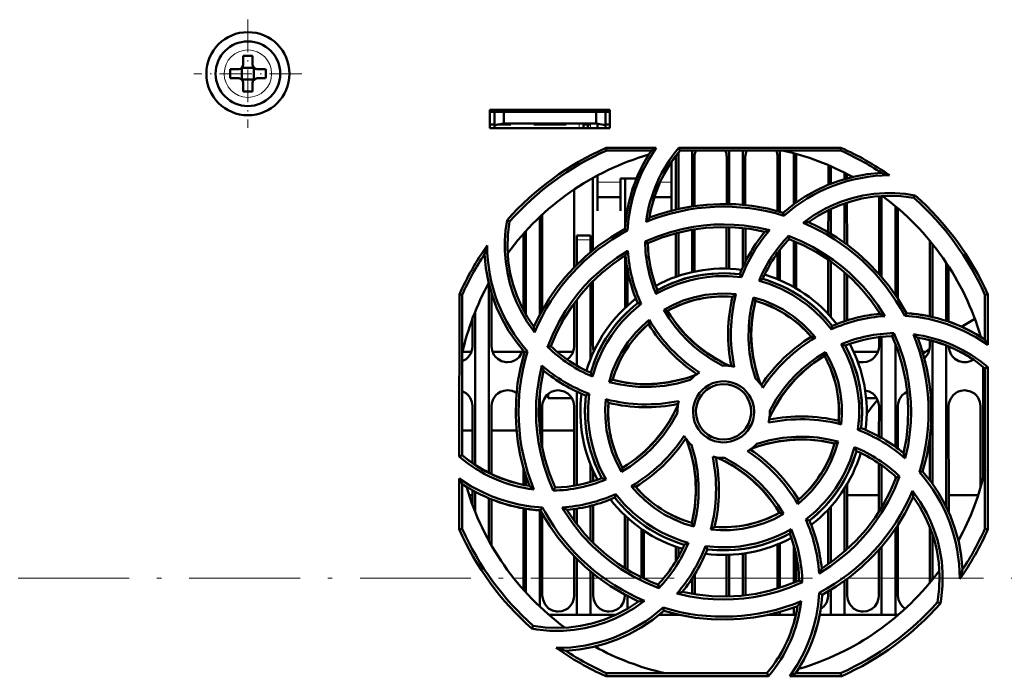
# Model space of a CAD drawing. Extents: x -1976 to 2357, y -1746 to 636.
# Tile 14 of 55: x -224 to -118, y -1450 to -1379. Entities that reach past the tile are written whole.
import ezdxf

# ---------------------------------------------------------------- set-up
doc = ezdxf.new("R2010")
doc.units = 0
doc.linetypes.add('DASHDOT', pattern=[18.5, 12, -3, 0.5, -3])

msp = doc.modelspace()

# ---------------------------------------------------------------- linework, layer by layer
at = {"color": 7, "linetype": 'DASHDOT', "lineweight": 18, "ltscale": 0.292499}
msp.add_line((-199.43, -1379.32), (-199.43, -1391.02), dxfattribs=at)
at = {"color": 7, "lineweight": 50}
for p, q in [((-199.93, -1384.17), (-199.93, -1383.25)), ((-198.93, -1383.25), (-198.93, -1384.17)), ((-201.35, -1384.67), (-200.43, -1384.67)), ((-200.08, -1384.53), (-200.07, -1384.54)), ((-200.07, -1384.54), (-198.79, -1384.54)), ((-200.07, -1384.54), (-200.07, -1385.81)), ((-198.79, -1384.54), (-198.78, -1384.53)), ((-198.79, -1384.54), (-198.79, -1385.81)), ((-197.51, -1384.67), (-198.43, -1384.67)), ((-201.35, -1385.67), (-200.43, -1385.67)), ((-197.51, -1385.67), (-198.43, -1385.67)), ((-200.07, -1385.81), (-200.08, -1385.82)), ((-198.79, -1385.81), (-200.07, -1385.81)), ((-199.93, -1386.17), (-199.93, -1387.1)), ((-198.93, -1386.17), (-198.93, -1387.1)), ((-198.79, -1385.81), (-198.78, -1385.82)), ((-173.23, -1391.07), (-173.23, -1389.07)), ((-173.23, -1389.07), (-160.23, -1389.07)), ((-173.23, -1389.29), (-160.23, -1389.29)), ((-172.73, -1389.29), (-172.73, -1390.73)), ((-171.73, -1389.29), (-171.73, -1390.56)), ((-161.73, -1389.29), (-161.73, -1390.56)), ((-160.73, -1390.73), (-160.73, -1389.29)), ((-160.23, -1389.07), (-160.23, -1391.07)), ((-173.23, -1390.67), (-172.73, -1390.67)), ((-160.23, -1391.07), (-173.23, -1391.07)), ((-172.73, -1390.73), (-171.73, -1390.56)), ((-172.73, -1391.07), (-172.73, -1390.73)), ((-170.98, -1390.67), (-172.4, -1390.67)), ((-171.73, -1390.56), (-161.73, -1390.56)), ((-170.98, -1390.56), (-170.98, -1390.67)), ((-170.98, -1390.56), (-170.98, -1390.67)), ((-170.98, -1390.56), (-170.98, -1390.67)), ((-170.98, -1390.56), (-170.98, -1390.67)), ((-170.98, -1390.56), (-170.98, -1390.67)), ((-168.48, -1390.67), (-168.48, -1390.56)), ((-166.73, -1390.67), (-168.48, -1390.67)), ((-164.98, -1390.67), (-166.73, -1390.67)), ((-164.98, -1390.56), (-164.98, -1390.67)), ((-164.98, -1390.56), (-164.98, -1390.67)), ((-164.98, -1390.56), (-164.98, -1390.67)), ((-164.98, -1390.56), (-164.98, -1390.67)), ((-164.98, -1390.56), (-164.98, -1390.67)), ((-164.98, -1390.56), (-164.98, -1390.67)), ((-164.98, -1390.56), (-164.98, -1390.67)), ((-163.08, -1390.56), (-163.08, -1390.67)), ((-162.33, -1390.67), (-163.08, -1390.67)), ((-163.08, -1391.08), (-163.08, -1390.67)), ((-162.63, -1390.67), (-162.63, -1391.08)), ((-162.63, -1390.67), (-162.33, -1390.67)), ((-161.73, -1390.56), (-160.73, -1390.73)), ((-161.58, -1391.08), (-161.58, -1390.58)), ((-160.73, -1390.67), (-160.23, -1390.67)), ((-160.73, -1390.73), (-160.73, -1391.07)), ((-160.65, -1393.19), (-155.22, -1393.19)), ((-160.59, -1393.47), (-160.65, -1393.19)), ((-152.77, -1393.19), (-135.22, -1393.19)), ((-152.64, -1393.47), (-152.77, -1393.19)), ((-135.22, -1393.19), (-135.28, -1393.47)), ((-155.75, -1393.47), (-160.59, -1393.47)), ((-153.09, -1399.87), (-153.09, -1394.17)), ((-152.83, -1393.72), (-152.83, -1399.81)), ((-135.28, -1393.47), (-152.64, -1393.47)), ((-151.33, -1393.48), (-151.33, -1399.53)), ((-151.08, -1394.17), (-151.08, -1399.49)), ((-147.59, -1399.28), (-147.59, -1394.17)), ((-147.33, -1393.48), (-147.33, -1399.28)), ((-145.83, -1393.48), (-145.83, -1399.37)), ((-145.58, -1394.17), (-145.58, -1399.4)), ((-142.09, -1400.05), (-142.09, -1394.17)), ((-141.83, -1393.48), (-141.83, -1400.12)), ((-140.33, -1393.79), (-140.33, -1399.31)), ((-140.08, -1394.17), (-140.08, -1399.12)), ((-153.58, -1397.08), (-153.58, -1394.73)), ((-136.59, -1397.2), (-136.59, -1395.08)), ((-136.33, -1395.2), (-136.33, -1397.09)), ((-161.58, -1396.19), (-161.58, -1397.08)), ((-134.83, -1395.9), (-134.83, -1396.58)), ((-134.58, -1396.03), (-134.58, -1396.51)), ((-162.08, -1396.46), (-162.07, -1404.27)), ((-161.58, -1397.08), (-161.58, -1400.03)), ((-159.08, -1396.53), (-157.37, -1396.53)), ((-159.08, -1397.08), (-159.08, -1396.53)), ((-159.08, -1400.03), (-159.08, -1397.08)), ((-158.6, -1401.84), (-158.59, -1396.53)), ((-153.58, -1399.99), (-153.58, -1397.08)), ((-164.1, -1406.12), (-164.09, -1397.69)), ((-161.58, -1398.53), (-159.08, -1398.53)), ((-155.43, -1398.53), (-153.58, -1398.53)), ((-131.1, -1406.85), (-131.09, -1398.42)), ((-130.83, -1398.41), (-130.83, -1407.15)), ((-127.34, -1398.61), (-127.21, -1398.34)), ((-134.83, -1399.2), (-134.83, -1403.48)), ((-134.58, -1399.12), (-134.57, -1403.67)), ((-129.33, -1399.53), (-129.33, -1409.11)), ((-167.83, -1400.68), (-167.83, -1411.27)), ((-167.57, -1400.44), (-167.57, -1410.79)), ((-161.58, -1400.03), (-161.58, -1400.03)), ((-159.08, -1400.03), (-159.08, -1400.03)), ((-141.4, -1400.55), (-141.47, -1400.22)), ((-136.6, -1402.34), (-136.59, -1399.94)), ((-136.33, -1399.81), (-136.33, -1402.49)), ((-129.07, -1399.75), (-129.07, -1409.51)), ((-171.1, -1401.18), (-171.37, -1401.04)), ((-169.6, -1410.77), (-169.6, -1402.49)), ((-169.33, -1402.2), (-169.33, -1411.25)), ((-163.83, -1403.17), (-163.83, -1402.67)), ((-162.33, -1402.67), (-163.83, -1402.67)), ((-162.33, -1402.67), (-162.33, -1403.17)), ((-158.32, -1402.14), (-158.6, -1401.97)), ((-153.1, -1407.16), (-153.1, -1402.45)), ((-152.83, -1402.38), (-152.83, -1407.07)), ((-151.33, -1402.07), (-151.33, -1406.65)), ((-151.07, -1402.02), (-151.07, -1406.6)), ((-147.6, -1406.28), (-147.6, -1401.78)), ((-147.33, -1401.78), (-147.33, -1406.29)), ((-145.83, -1401.88), (-145.83, -1406.07)), ((-145.57, -1401.91), (-145.57, -1405.52)), ((-140.91, -1402.74), (-140.84, -1403.08)), ((-163.83, -1405.85), (-163.83, -1403.17)), ((-162.33, -1404.48), (-162.33, -1403.17)), ((-156.43, -1403.35), (-156.13, -1403.53)), ((-140.33, -1403.28), (-140.33, -1408.27)), ((-140.07, -1403.38), (-140.07, -1408.42)), ((-125.6, -1411.45), (-125.6, -1403.28)), ((-125.33, -1403.6), (-125.33, -1411.52)), ((-158.6, -1410.53), (-158.6, -1404.85)), ((-142.1, -1407.42), (-142.1, -1404.6)), ((-141.83, -1404.25), (-141.83, -1407.53)), ((-136.6, -1411.2), (-136.6, -1405.3)), ((-136.33, -1405.48), (-136.33, -1411.49)), ((-123.83, -1405.64), (-123.83, -1411.92)), ((-158.33, -1410.28), (-158.33, -1406.38)), ((-145.99, -1407.2), (-146.18, -1406.88)), ((-134.83, -1406.66), (-134.83, -1411.98)), ((-134.57, -1406.89), (-134.57, -1411.89)), ((-123.57, -1406.04), (-123.57, -1412.01)), ((-173.33, -1407.91), (-173.33, -1428.38)), ((-162.33, -1416.04), (-162.33, -1407.89)), ((-162.07, -1407.63), (-162.07, -1414.67)), ((-176.55, -1426.62), (-176.53, -1409.06)), ((-176.53, -1409.06), (-176.23, -1409.12)), ((-176.23, -1426.48), (-176.23, -1409.12)), ((-173.07, -1408.87), (-173.07, -1414.67)), ((-119.63, -1409.12), (-119.34, -1409.06)), ((-119.63, -1413.96), (-119.63, -1409.12)), ((-119.34, -1409.06), (-119.33, -1414.53)), ((-164.1, -1414.67), (-164.1, -1410)), ((-163.83, -1416.76), (-163.83, -1409.64)), ((-156.86, -1410.1), (-157.23, -1410)), ((-144.7, -1409.39), (-144.49, -1409.76)), ((-174.83, -1410.94), (-174.83, -1427.52)), ((-154.41, -1410.73), (-154, -1410.84)), ((-131.1, -1411.16), (-131.1, -1410.98)), ((-128.31, -1411.39), (-128.13, -1411.11)), ((-175.1, -1414.67), (-175.1, -1411.62)), ((-136.26, -1412.85), (-136.16, -1412.48)), ((-129.69, -1413.58), (-129.5, -1413.27)), ((-131.1, -1414.67), (-131.1, -1413.68)), ((-130.83, -1413.65), (-130.83, -1424.59)), ((-129.33, -1414.42), (-129.33, -1425.56)), ((-125.6, -1414.67), (-125.6, -1414.02)), ((-125.33, -1414.09), (-125.33, -1429.55)), ((-120.1, -1413.66), (-120.1, -1413.63)), ((-176.2, -1415.29), (-175.22, -1415.29)), ((-172.95, -1415.29), (-169.72, -1415.29)), ((-169.15, -1415.24), (-169.49, -1415.31)), ((-166.98, -1414.76), (-166.63, -1414.68)), ((-165.94, -1415.29), (-164.22, -1415.29)), ((-137, -1415.71), (-136.89, -1415.3)), ((-133.86, -1415.29), (-131.22, -1415.29)), ((-126.39, -1415.29), (-126.06, -1415.29)), ((-123.83, -1414.59), (-123.83, -1432.06)), ((-119.83, -1416.91), (-119.83, -1428.94)), ((-119.63, -1417.07), (-119.33, -1416.93)), ((-119.63, -1434.43), (-119.63, -1417.07)), ((-119.33, -1416.93), (-119.32, -1434.5)), ((-160.33, -1418.55), (-159.95, -1418.33)), ((-167.83, -1419.76), (-167.83, -1423.77)), ((-166.93, -1420.29), (-166.93, -1419.84)), ((-163.83, -1429.73), (-163.83, -1419.58)), ((-162.5, -1419.82), (-162.83, -1420.02)), ((-164.36, -1420.29), (-166.93, -1420.29)), ((-131.36, -1420.29), (-132.51, -1420.29)), ((-175.11, -1427.33), (-175.1, -1421.17)), ((-173.07, -1421.17), (-173.06, -1428.52)), ((-167.57, -1421.17), (-167.56, -1425.62)), ((-164.11, -1429.78), (-164.1, -1421.17)), ((-152.94, -1421.77), (-152.93, -1421.88)), ((-142.93, -1421.77), (-142.94, -1421.67)), ((-131.11, -1424.44), (-131.1, -1421.17)), ((-129.07, -1421.17), (-129.06, -1425.76)), ((-123.57, -1421.17), (-123.56, -1432.64)), ((-120.11, -1429.94), (-120.1, -1421.17)), ((-175.11, -1423.79), (-176.24, -1423.79)), ((-170.34, -1423.79), (-173.06, -1423.79)), ((-164.11, -1423.79), (-167.56, -1423.79)), ((-133.38, -1423.73), (-133.04, -1423.53)), ((-135.53, -1425), (-135.92, -1425.22)), ((-125.61, -1429.19), (-125.61, -1424.56)), ((-176.23, -1426.48), (-176.55, -1426.62)), ((-169.61, -1429.68), (-169.61, -1427.82)), ((-162.33, -1429.36), (-162.33, -1427.51)), ((-162.06, -1428.15), (-162.06, -1429.28)), ((-158.98, -1428.27), (-158.87, -1427.84)), ((-131.11, -1432.59), (-131.11, -1427.37)), ((-130.83, -1427.56), (-130.83, -1432.15)), ((-126.73, -1428.32), (-126.38, -1428.24)), ((-176.55, -1434.5), (-176.55, -1428.99)), ((-169.33, -1428.73), (-169.33, -1429.73)), ((-129.33, -1428.78), (-129.33, -1429.13)), ((-128.87, -1428.79), (-129.24, -1428.87)), ((-176.23, -1434.43), (-176.23, -1429.59)), ((-175.11, -1431.9), (-175.11, -1430.27)), ((-174.83, -1430.43), (-174.83, -1432.61)), ((-166.38, -1430.29), (-166.18, -1429.97)), ((-134.83, -1430.06), (-134.83, -1436.89)), ((-134.56, -1429.61), (-134.56, -1436.65)), ((-175.11, -1430.79), (-175.5, -1430.79)), ((-173.33, -1431.14), (-173.33, -1435.77)), ((-173.06, -1431.25), (-173.06, -1436.26)), ((-159.71, -1431.07), (-159.61, -1430.68)), ((-131.11, -1430.79), (-134.56, -1430.79)), ((-120.37, -1430.79), (-123.56, -1430.79)), ((-169.61, -1441.04), (-169.61, -1432.22)), ((-169.33, -1432.27), (-169.33, -1441.35)), ((-167.83, -1432.44), (-167.83, -1442.87)), ((-167.74, -1432.44), (-167.55, -1432.14)), ((-164.11, -1433.54), (-164.11, -1432.3)), ((-163.83, -1433.91), (-163.83, -1432.26)), ((-162.33, -1435.65), (-162.33, -1431.96)), ((-162.06, -1431.88), (-162.06, -1435.93)), ((-136.61, -1438.26), (-136.61, -1432.36)), ((-136.33, -1432.06), (-136.33, -1438.07)), ((-167.56, -1432.78), (-167.56, -1441.67)), ((-158.61, -1438.69), (-158.61, -1433.01)), ((-158.33, -1438.86), (-158.33, -1433.27)), ((-141.44, -1432.83), (-141.87, -1432.71)), ((-139.03, -1433.45), (-138.64, -1433.55)), ((-176.23, -1434.43), (-176.55, -1434.5)), ((-156.83, -1434.47), (-156.83, -1439.68)), ((-156.56, -1434.65), (-156.56, -1439.82)), ((-151.38, -1433.79), (-151.15, -1434.19)), ((-129.33, -1434.44), (-129.33, -1443.77)), ((-129.06, -1434.02), (-129.06, -1441.67)), ((-125.61, -1440.29), (-125.61, -1434.21)), ((-119.32, -1434.5), (-119.63, -1434.43)), ((-125.33, -1434.96), (-125.33, -1439.95)), ((-153.11, -1437.95), (-153.11, -1436.39)), ((-152.83, -1436.48), (-152.83, -1437.48)), ((-149.9, -1436.32), (-149.69, -1436.67)), ((-142.11, -1440.91), (-142.11, -1436.14)), ((-141.83, -1436.02), (-141.83, -1440.82)), ((-140.33, -1436.21), (-140.33, -1440.27)), ((-131.11, -1441.67), (-131.11, -1436.72)), ((-130.83, -1436.4), (-130.83, -1443.77)), ((-164.11, -1441.67), (-164.11, -1437.41)), ((-163.83, -1443.77), (-163.83, -1437.7)), ((-147.61, -1441.67), (-147.61, -1437.27)), ((-147.33, -1437.26), (-147.33, -1441.77)), ((-145.83, -1437.13), (-145.83, -1441.66)), ((-145.56, -1437.09), (-145.56, -1441.63)), ((-140.06, -1437.3), (-140.06, -1440.16)), ((-162.33, -1443.77), (-162.33, -1439.06)), ((-162.06, -1439.29), (-162.06, -1441.67)), ((-151.33, -1439.82), (-151.33, -1441.48)), ((-151.06, -1439.38), (-151.06, -1441.53)), ((-139.41, -1440.22), (-139.74, -1440.02)), ((-134.83, -1440.07), (-134.83, -1443.77)), ((-134.56, -1439.87), (-134.56, -1441.67)), ((-154.95, -1440.85), (-155.03, -1440.47)), ((-136.33, -1441.05), (-136.33, -1443.77)), ((-158.61, -1441.67), (-158.61, -1441.58)), ((-158.33, -1443.1), (-158.33, -1441.73)), ((-147.62, -1441.77), (-147.61, -1441.67)), ((-137.58, -1441.38), (-137.27, -1441.58)), ((-136.61, -1441.67), (-136.61, -1441.22)), ((-154.4, -1443.33), (-154.48, -1442.96)), ((-140.33, -1442.95), (-140.33, -1443.77)), ((-124.77, -1442.37), (-124.46, -1442.52)), ((-163.83, -1443.77), (-166.83, -1443.77)), ((-162.33, -1443.77), (-163.83, -1443.77)), ((-159.61, -1443.77), (-162.33, -1443.77)), ((-152.83, -1443.77), (-154.93, -1443.77)), ((-154.42, -1443.34), (-154.38, -1443.33)), ((-152.83, -1443.74), (-152.83, -1443.77)), ((-152.66, -1443.77), (-152.83, -1443.77)), ((-141.83, -1443.77), (-143.21, -1443.77)), ((-141.83, -1443.43), (-141.83, -1443.77)), ((-140.33, -1443.77), (-141.83, -1443.77)), ((-140.1, -1443.77), (-140.33, -1443.77)), ((-136.33, -1443.77), (-137.55, -1443.77)), ((-134.83, -1443.77), (-136.33, -1443.77)), ((-130.83, -1443.77), (-134.83, -1443.77)), ((-129.33, -1443.77), (-130.83, -1443.77)), ((-129.04, -1443.77), (-129.33, -1443.77)), ((-168.53, -1444.94), (-168.68, -1445.25)), ((-160.66, -1450.41), (-160.59, -1450.07)), ((-143.08, -1450.41), (-160.66, -1450.41)), ((-160.59, -1450.07), (-143.23, -1450.07)), ((-143.23, -1450.07), (-143.08, -1450.41)), ((-135.21, -1450.41), (-140.75, -1450.41)), ((-140.12, -1450.07), (-135.28, -1450.07)), ((-135.28, -1450.07), (-135.21, -1450.41))]:
    msp.add_line(p, q, dxfattribs=at)
at = {"color": 7, "lineweight": 18}
for p, q in [((-199.41, -1382.6), (-199.43, -1382.6)), ((-202, -1385.15), (-202, -1385.17)), ((-196.86, -1385.2), (-196.86, -1385.17)), ((-199.45, -1387.74), (-199.43, -1387.74)), ((-163.58, -1391.08), (-163.58, -1390.56)), ((-162.33, -1391.08), (-162.33, -1390.67)), ((-159.08, -1396.9), (-161.58, -1396.9)), ((-153.58, -1396.9), (-154.79, -1396.9)), ((-163.83, -1403.17), (-162.33, -1403.17)), ((-169.61, -1439.79), (-170.66, -1439.79)), ((-164.11, -1439.79), (-167.56, -1439.79)), ((-161.42, -1439.79), (-162.06, -1439.79)), ((-154.42, -1439.79), (-156.56, -1439.79)), ((-147.61, -1439.79), (-151.06, -1439.79)), ((-142.11, -1439.79), (-145.56, -1439.79)), ((-139.74, -1439.79), (-140.06, -1439.79)), ((-131.11, -1439.79), (-134.45, -1439.79)), ((-125.61, -1439.79), (-129.06, -1439.79))]:
    msp.add_line(p, q, dxfattribs=at)
at = {"color": 7, "linetype": 'DASHDOT', "lineweight": 18, "ltscale": 0.2925}
msp.add_line((-193.58, -1385.17), (-205.28, -1385.17), dxfattribs=at)
at = {"color": 7, "linetype": 'DASHDOT', "lineweight": 18, "ltscale": 0.003525}
for p, q in [((-172.73, -1390.55), (-172.73, -1390.69)), ((-166.73, -1390.55), (-166.73, -1390.69))]:
    msp.add_line(p, q, dxfattribs=at)
at = {"color": 7, "linetype": 'DASHDOT', "lineweight": 18, "ltscale": 0.01553}
for p, q in [((-163.58, -1390.51), (-163.58, -1391.13)), ((-162.33, -1390.51), (-162.33, -1391.13))]:
    msp.add_line(p, q, dxfattribs=at)
at = {"color": 7, "linetype": 'DASHDOT', "lineweight": 18, "ltscale": 0.045015}
msp.add_line((-162.18, -1403.17), (-163.99, -1403.17), dxfattribs=at)
at = {"color": 7, "linetype": 'DASHDOT', "lineweight": 18}
msp.add_line((-316.79, -1439.79), (-60.57, -1439.79), dxfattribs=at)
at = {"color": 7, "lineweight": 50}
for points in [[(-155.22, -1393.19), (-156.03, -1394.47), (-156.73, -1395.81), (-157.14, -1396.75), (-157.49, -1397.71), (-157.78, -1398.68), (-158.01, -1399.67), (-158.21, -1400.9), (-158.32, -1402.14)], [(-141.47, -1400.22), (-140.34, -1399.31), (-139.16, -1398.51), (-137.92, -1397.81), (-136.63, -1397.21), (-135.3, -1396.72), (-133.86, -1396.32), (-132.37, -1396.05), (-130.85, -1395.91)], [(-139.31, -1401.31), (-138.15, -1400.48), (-136.91, -1399.78), (-136.04, -1399.37), (-135.15, -1399.01), (-134.01, -1398.65), (-132.85, -1398.37), (-131.66, -1398.19), (-130.47, -1398.1), (-129.38, -1398.1), (-128.29, -1398.18), (-127.21, -1398.34)], [(-127.34, -1398.61), (-128.76, -1398.43), (-130.18, -1398.38), (-131.58, -1398.47), (-132.95, -1398.69), (-134.17, -1398.99), (-135.35, -1399.39), (-136.51, -1399.9), (-137.65, -1400.52), (-138.74, -1401.24)], [(-141.47, -1400.22), (-143.17, -1399.78), (-144.88, -1399.48), (-146.6, -1399.31), (-148.32, -1399.28), (-149.76, -1399.35), (-151.18, -1399.51), (-152.61, -1399.76), (-154.02, -1400.11), (-154.99, -1400.41), (-155.96, -1400.75)], [(-168.4, -1413.17), (-169.22, -1412.01), (-169.93, -1410.78), (-170.34, -1409.91), (-170.7, -1409.01), (-171.06, -1407.87), (-171.34, -1406.71), (-171.52, -1405.53), (-171.61, -1404.34), (-171.61, -1403.24), (-171.53, -1402.14), (-171.37, -1401.04)], [(-171.1, -1401.18), (-171.28, -1402.6), (-171.33, -1404.02), (-171.24, -1405.42), (-171.02, -1406.79), (-170.72, -1408.01), (-170.32, -1409.19), (-169.81, -1410.35), (-169.19, -1411.49), (-168.47, -1412.58)], [(-156.43, -1403.35), (-155.07, -1402.78), (-153.69, -1402.32), (-152.27, -1401.95), (-151.19, -1401.75), (-150.09, -1401.6), (-148.98, -1401.51), (-147.87, -1401.49), (-146.78, -1401.52), (-145.69, -1401.61), (-144.31, -1401.81), (-142.94, -1402.11)], [(-128.13, -1411.11), (-129.02, -1409.59), (-130.01, -1408.17), (-131.11, -1406.84), (-132.3, -1405.6), (-133.36, -1404.63), (-134.49, -1403.73), (-135.67, -1402.91), (-136.92, -1402.16), (-137.82, -1401.68), (-138.74, -1401.24)], [(-158.6, -1401.97), (-160.12, -1402.86), (-161.54, -1403.85), (-162.87, -1404.95), (-164.11, -1406.14), (-165.08, -1407.2), (-165.98, -1408.33), (-166.8, -1409.51), (-167.55, -1410.76), (-168.03, -1411.66), (-168.47, -1412.58)], [(-156.14, -1403.53), (-154.6, -1402.92), (-153.03, -1402.43), (-151.45, -1402.08), (-149.84, -1401.87), (-148.25, -1401.78), (-146.66, -1401.81), (-145.06, -1401.98), (-143.46, -1402.28)], [(-140.91, -1402.74), (-139.55, -1403.3), (-138.24, -1403.95), (-136.99, -1404.69), (-136.07, -1405.31), (-135.19, -1405.98), (-134.35, -1406.7), (-133.54, -1407.47), (-132.79, -1408.26), (-132.08, -1409.1), (-131.25, -1410.22), (-130.48, -1411.41)], [(-140.84, -1403.08), (-139.31, -1403.73), (-137.86, -1404.49), (-136.49, -1405.37), (-135.2, -1406.35), (-134.02, -1407.41), (-132.92, -1408.57), (-131.9, -1409.81), (-130.99, -1411.15)], [(-169.49, -1415.31), (-170.4, -1414.18), (-171.2, -1413), (-171.9, -1411.76), (-172.5, -1410.47), (-172.99, -1409.14), (-173.39, -1407.7), (-173.66, -1406.21), (-173.8, -1404.69)], [(-166.98, -1414.76), (-166.42, -1413.39), (-165.77, -1412.08), (-165.03, -1410.83), (-164.41, -1409.92), (-163.73, -1409.04), (-163.01, -1408.19), (-162.25, -1407.39), (-161.45, -1406.64), (-160.61, -1405.93), (-159.49, -1405.09), (-158.31, -1404.33)], [(-166.63, -1414.68), (-165.98, -1413.15), (-165.22, -1411.7), (-164.34, -1410.33), (-163.36, -1409.04), (-162.3, -1407.86), (-161.14, -1406.76), (-159.9, -1405.74), (-158.56, -1404.83)], [(-145.99, -1407.2), (-147.39, -1407.08), (-148.79, -1407.1), (-149.73, -1407.19), (-150.67, -1407.34), (-151.61, -1407.55), (-152.95, -1407.96), (-154.24, -1408.49), (-155.25, -1409.02)], [(-146.18, -1406.88), (-147.7, -1406.77), (-149.21, -1406.82), (-150.69, -1407.01), (-152.15, -1407.36), (-153.57, -1407.87), (-154.34, -1408.21), (-155.1, -1408.6)], [(-136.26, -1412.85), (-137.16, -1411.78), (-138.16, -1410.81), (-138.89, -1410.2), (-139.66, -1409.64), (-140.47, -1409.12), (-141.71, -1408.46), (-142.99, -1407.93), (-144.09, -1407.58)], [(-154.41, -1410.73), (-153.36, -1410.18), (-152.29, -1409.73), (-151.18, -1409.39), (-149.91, -1409.12), (-148.61, -1408.99), (-147.6, -1408.98), (-146.58, -1409.05)], [(-156.86, -1410.1), (-157.93, -1411.01), (-158.91, -1412.01), (-159.51, -1412.74), (-160.07, -1413.52), (-160.59, -1414.33), (-161.05, -1415.15), (-161.66, -1416.52), (-162.12, -1417.94)], [(-146.96, -1409.31), (-148.17, -1409.27), (-149.37, -1409.35), (-150.56, -1409.54), (-151.71, -1409.85), (-152.84, -1410.27), (-154, -1410.84)], [(-144.47, -1418.17), (-144.86, -1416.79), (-145.11, -1415.38), (-145.23, -1413.95), (-145.21, -1412.52), (-145.13, -1411.57), (-144.98, -1410.62), (-144.7, -1409.39)], [(-144.49, -1409.76), (-144.79, -1411.25), (-144.93, -1412.75), (-144.93, -1414.25), (-144.76, -1415.74), (-144.44, -1417.21), (-144.21, -1418), (-143.93, -1418.78)], [(-144.49, -1409.76), (-144.74, -1410.97), (-144.89, -1412.19), (-144.93, -1413.41), (-144.88, -1414.61), (-144.73, -1415.81), (-144.49, -1417.01), (-144.24, -1417.9), (-143.93, -1418.78)], [(-144.7, -1409.39), (-143.58, -1409.74), (-142.5, -1410.18), (-141.48, -1410.71), (-140.39, -1411.43), (-139.38, -1412.25), (-138.65, -1412.96), (-137.98, -1413.73)], [(-148.03, -1416.78), (-149.28, -1416.07), (-150.45, -1415.26), (-151.19, -1414.65), (-151.89, -1414), (-152.55, -1413.31), (-153.17, -1412.57), (-153.82, -1411.68), (-154.41, -1410.73)], [(-153.99, -1410.84), (-153.58, -1411.5), (-153.13, -1412.12), (-152.16, -1413.29), (-151.07, -1414.35), (-150.37, -1414.93), (-149.64, -1415.47), (-148.86, -1415.97), (-148.05, -1416.42), (-147.22, -1416.83)], [(-160.33, -1418.55), (-159.98, -1417.42), (-159.53, -1416.34), (-158.99, -1415.31), (-158.28, -1414.22), (-157.46, -1413.21), (-156.75, -1412.49), (-155.98, -1411.82)], [(-119.33, -1414.53), (-120.61, -1413.71), (-121.95, -1413.01), (-122.88, -1412.6), (-123.84, -1412.25), (-124.81, -1411.96), (-125.79, -1411.72), (-127.04, -1411.51), (-128.31, -1411.39)], [(-129.5, -1413.27), (-128.93, -1414.62), (-128.47, -1416.01), (-128.1, -1417.42), (-127.9, -1418.51), (-127.75, -1419.61), (-127.66, -1420.71), (-127.63, -1421.82), (-127.66, -1422.92), (-127.75, -1424.01), (-127.95, -1425.41), (-128.26, -1426.81)], [(-133.38, -1423.73), (-133.26, -1422.34), (-133.27, -1420.95), (-133.36, -1420), (-133.51, -1419.06), (-133.72, -1418.12), (-134.12, -1416.78), (-134.65, -1415.48), (-135.19, -1414.46)], [(-129.69, -1413.57), (-129.08, -1415.11), (-128.59, -1416.68), (-128.24, -1418.26), (-128.03, -1419.87), (-127.94, -1421.46), (-127.97, -1423.05), (-128.14, -1424.65), (-128.44, -1426.25)], [(-126.38, -1428.24), (-125.94, -1426.54), (-125.64, -1424.83), (-125.47, -1423.11), (-125.44, -1421.39), (-125.51, -1419.95), (-125.67, -1418.53), (-125.92, -1417.1), (-126.27, -1415.69), (-126.57, -1414.72), (-126.91, -1413.75)], [(-176.23, -1416.3), (-175.81, -1416.07), (-175.58, -1415.86), (-175.3, -1415.46), (-175.14, -1415), (-175.1, -1414.67)], [(-173.07, -1414.67), (-173, -1415.14), (-172.8, -1415.59), (-172.62, -1415.84), (-172.39, -1416.05), (-171.97, -1416.29), (-171.51, -1416.4), (-171.33, -1416.41)], [(-171.33, -1416.41), (-170.94, -1416.36), (-170.57, -1416.23), (-170.31, -1416.07), (-170.08, -1415.86), (-169.83, -1415.51), (-169.66, -1415.11)], [(-169.49, -1415.31), (-169.93, -1417.01), (-170.23, -1418.72), (-170.4, -1420.44), (-170.43, -1422.16), (-170.36, -1423.6), (-170.2, -1425.02), (-169.95, -1426.45), (-169.6, -1427.86), (-169.3, -1428.83), (-168.96, -1429.8)], [(-164.86, -1416.11), (-164.58, -1415.86), (-164.3, -1415.46), (-164.14, -1415), (-164.1, -1414.67)], [(-142.94, -1421.67), (-142.23, -1420.42), (-141.42, -1419.25), (-140.81, -1418.51), (-140.16, -1417.81), (-139.46, -1417.15), (-138.72, -1416.53), (-137.83, -1415.88), (-136.89, -1415.3)], [(-136.89, -1415.3), (-136.34, -1416.33), (-135.89, -1417.4), (-135.54, -1418.51), (-135.28, -1419.78), (-135.14, -1421.07), (-135.13, -1422.1), (-135.2, -1423.14)], [(-133.04, -1423.53), (-132.93, -1422.01), (-132.98, -1420.5), (-133.17, -1419.02), (-133.52, -1417.56), (-134.03, -1416.14), (-134.37, -1415.37), (-134.76, -1414.61)], [(-132.83, -1416.41), (-132.44, -1416.36), (-132.07, -1416.23), (-131.81, -1416.07), (-131.58, -1415.86), (-131.3, -1415.46), (-131.14, -1415), (-131.1, -1414.67)], [(-126.19, -1415.98), (-126.08, -1415.86), (-125.8, -1415.46), (-125.64, -1415), (-125.6, -1414.67)], [(-123.57, -1414.7), (-123.49, -1415.15), (-123.3, -1415.59), (-123.12, -1415.84), (-122.89, -1416.05), (-122.47, -1416.29), (-122.01, -1416.4), (-121.83, -1416.41)], [(-142.99, -1422.49), (-142.41, -1421.33), (-141.74, -1420.23), (-140.98, -1419.2), (-140.14, -1418.23), (-139.22, -1417.34), (-138.15, -1416.48), (-137, -1415.71)], [(-135.47, -1422.75), (-135.43, -1421.54), (-135.51, -1420.34), (-135.7, -1419.15), (-136.01, -1418), (-136.43, -1416.87), (-137, -1415.71)], [(-166.38, -1430.3), (-166.94, -1428.94), (-167.41, -1427.55), (-167.77, -1426.13), (-167.98, -1425.05), (-168.13, -1423.96), (-168.21, -1422.85), (-168.24, -1421.74), (-168.21, -1420.64), (-168.12, -1419.55), (-167.91, -1418.15), (-167.61, -1416.76)], [(-166.18, -1429.98), (-166.79, -1428.44), (-167.28, -1426.87), (-167.63, -1425.29), (-167.84, -1423.68), (-167.93, -1422.09), (-167.9, -1420.5), (-167.73, -1418.9), (-167.43, -1417.3)], [(-151.54, -1418.31), (-152.92, -1418.7), (-154.32, -1418.95), (-155.75, -1419.07), (-157.19, -1419.06), (-158.14, -1418.97), (-159.09, -1418.83), (-160.33, -1418.55)], [(-159.95, -1418.33), (-158.46, -1418.63), (-156.96, -1418.77), (-155.46, -1418.77), (-153.97, -1418.6), (-152.5, -1418.28), (-151.71, -1418.05), (-150.93, -1417.77)], [(-159.95, -1418.33), (-158.74, -1418.58), (-157.52, -1418.73), (-156.3, -1418.77), (-155.1, -1418.72), (-153.9, -1418.57), (-152.7, -1418.33), (-151.81, -1418.08), (-150.93, -1417.77)], [(-151.24, -1421.77), (-151.21, -1421.33), (-151.13, -1420.9), (-150.98, -1420.49), (-150.78, -1420.1), (-150.53, -1419.72), (-150.23, -1419.39), (-149.9, -1419.11), (-149.53, -1418.88), (-149.12, -1418.69), (-148.69, -1418.56), (-148.25, -1418.48), (-147.82, -1418.47), (-147.38, -1418.52), (-146.94, -1418.62), (-146.52, -1418.79), (-146.14, -1419), (-145.79, -1419.26), (-145.48, -1419.57), (-145.2, -1419.92), (-144.97, -1420.31), (-144.8, -1420.71), (-144.67, -1421.23), (-144.63, -1421.77)], [(-144.93, -1421.77), (-144.99, -1421.23), (-145.15, -1420.69), (-145.4, -1420.17), (-145.64, -1419.84), (-145.93, -1419.54), (-146.26, -1419.29), (-146.63, -1419.08), (-147.02, -1418.92), (-147.42, -1418.82), (-148.04, -1418.78), (-148.65, -1418.86), (-149.05, -1418.99), (-149.43, -1419.17), (-149.78, -1419.41), (-150.08, -1419.68), (-150.34, -1419.99), (-150.64, -1420.49), (-150.83, -1421.02), (-150.93, -1421.57), (-150.93, -1421.77)], [(-175.1, -1421.17), (-175.18, -1420.71), (-175.37, -1420.26), (-175.56, -1420.01), (-175.78, -1419.8), (-176, -1419.66), (-176.23, -1419.55)], [(-171.33, -1419.44), (-171.73, -1419.49), (-172.1, -1419.62), (-172.36, -1419.78), (-172.59, -1419.99), (-172.87, -1420.39), (-173.03, -1420.85), (-173.07, -1421.17)], [(-165.83, -1419.44), (-166.23, -1419.49), (-166.6, -1419.62), (-166.86, -1419.78), (-167.09, -1419.99), (-167.37, -1420.39), (-167.53, -1420.85), (-167.57, -1421.17)], [(-164.1, -1421.17), (-164.18, -1420.71), (-164.37, -1420.26), (-164.56, -1420.01), (-164.78, -1419.8), (-165.2, -1419.56), (-165.66, -1419.45), (-165.83, -1419.44)], [(-162.5, -1419.82), (-162.61, -1421.23), (-162.59, -1422.63), (-162.5, -1423.57), (-162.35, -1424.52), (-162.14, -1425.45), (-161.88, -1426.36), (-161.63, -1427.07), (-161.35, -1427.76), (-161.02, -1428.44), (-160.66, -1429.1)], [(-131.1, -1421.17), (-131.18, -1420.71), (-131.37, -1420.26), (-131.56, -1420.01), (-131.78, -1419.8), (-132.17, -1419.57), (-132.61, -1419.46)], [(-128.05, -1419.6), (-128.36, -1419.78), (-128.59, -1419.99), (-128.87, -1420.39), (-129.03, -1420.85), (-129.07, -1421.17)], [(-121.83, -1419.44), (-122.23, -1419.49), (-122.6, -1419.62), (-122.86, -1419.78), (-123.09, -1419.99), (-123.37, -1420.39), (-123.53, -1420.85), (-123.57, -1421.17)], [(-120.1, -1421.17), (-120.18, -1420.71), (-120.37, -1420.26), (-120.56, -1420.01), (-120.78, -1419.8), (-121.2, -1419.56), (-121.66, -1419.45), (-121.83, -1419.44)], [(-162.83, -1420.02), (-162.94, -1421.54), (-162.89, -1423.05), (-162.7, -1424.53), (-162.35, -1425.99), (-161.84, -1427.41), (-161.5, -1428.18), (-161.11, -1428.94)], [(-158.98, -1428.27), (-159.53, -1427.22), (-159.99, -1426.14), (-160.33, -1425.02), (-160.6, -1423.75), (-160.73, -1422.46), (-160.74, -1421.44), (-160.67, -1420.41)], [(-160.4, -1420.8), (-160.44, -1422.01), (-160.36, -1423.21), (-160.17, -1424.4), (-159.86, -1425.55), (-159.44, -1426.68), (-158.87, -1427.84)], [(-152.93, -1421.88), (-153.64, -1423.13), (-154.45, -1424.3), (-155.05, -1425.04), (-155.71, -1425.74), (-156.4, -1426.4), (-157.14, -1427.02), (-158.03, -1427.68), (-158.98, -1428.27)], [(-158.87, -1427.84), (-158.21, -1427.42), (-157.59, -1426.97), (-156.42, -1426), (-155.36, -1424.91), (-154.78, -1424.21), (-154.24, -1423.48), (-153.74, -1422.7), (-153.29, -1421.89), (-152.88, -1421.06)], [(-144.63, -1421.77), (-144.65, -1422.22), (-144.74, -1422.65), (-144.88, -1423.06), (-145.08, -1423.45), (-145.34, -1423.83), (-145.64, -1424.16), (-145.97, -1424.44), (-146.34, -1424.68), (-146.75, -1424.86), (-147.18, -1425), (-147.61, -1425.07), (-148.05, -1425.09), (-148.48, -1425.04), (-148.92, -1424.94), (-149.34, -1424.77), (-149.72, -1424.56), (-150.07, -1424.3), (-150.39, -1424), (-150.66, -1423.65), (-150.89, -1423.25), (-151.07, -1422.85), (-151.2, -1422.32), (-151.24, -1421.77)], [(-150.93, -1421.77), (-150.88, -1422.32), (-150.72, -1422.86), (-150.46, -1423.38), (-150.23, -1423.71), (-149.94, -1424.01), (-149.61, -1424.26), (-149.24, -1424.47), (-148.85, -1424.63), (-148.45, -1424.73), (-147.83, -1424.77), (-147.22, -1424.69), (-146.82, -1424.56), (-146.44, -1424.38), (-146.09, -1424.14), (-145.79, -1423.87), (-145.53, -1423.56), (-145.23, -1423.06), (-145.04, -1422.53), (-144.94, -1421.98), (-144.93, -1421.77)], [(-151.94, -1424.77), (-151.46, -1426.21), (-151.13, -1427.68), (-150.95, -1429.17), (-150.93, -1430.67), (-151.06, -1432.17), (-151.2, -1432.98), (-151.38, -1433.79)], [(-151.94, -1424.77), (-151.48, -1426.17), (-151.16, -1427.6), (-150.98, -1429.05), (-150.94, -1430.52), (-151.04, -1431.98), (-151.18, -1432.89), (-151.38, -1433.79)], [(-135.92, -1425.22), (-137.41, -1424.92), (-138.91, -1424.78), (-140.41, -1424.78), (-141.9, -1424.95), (-143.37, -1425.27), (-144.16, -1425.5), (-144.94, -1425.78)], [(-135.92, -1425.22), (-137.13, -1424.97), (-138.35, -1424.82), (-139.57, -1424.78), (-140.77, -1424.83), (-141.97, -1424.98), (-143.17, -1425.22), (-144.06, -1425.47), (-144.94, -1425.78)], [(-144.32, -1425.23), (-142.94, -1424.84), (-141.53, -1424.59), (-140.1, -1424.47), (-138.66, -1424.49), (-137.71, -1424.57), (-136.77, -1424.72), (-135.53, -1425)], [(-135.53, -1425), (-135.87, -1426.12), (-136.31, -1427.19), (-136.84, -1428.21), (-137.55, -1429.3), (-138.37, -1430.32), (-139.1, -1431.06), (-139.9, -1431.76)], [(-151.39, -1425.39), (-151, -1426.77), (-150.75, -1428.18), (-150.63, -1429.61), (-150.64, -1431.04), (-150.73, -1432), (-150.87, -1432.94), (-151.15, -1434.19)], [(-139.03, -1433.45), (-137.97, -1432.56), (-137, -1431.56), (-136.4, -1430.84), (-135.83, -1430.07), (-135.31, -1429.25), (-134.85, -1428.43), (-134.23, -1427.04), (-133.75, -1425.6)], [(-141.87, -1432.71), (-142.29, -1432.05), (-142.74, -1431.43), (-143.71, -1430.26), (-144.8, -1429.2), (-145.5, -1428.62), (-146.23, -1428.08), (-147.01, -1427.58), (-147.82, -1427.13), (-148.65, -1426.72)], [(-147.82, -1426.77), (-146.57, -1427.48), (-145.4, -1428.29), (-144.66, -1428.9), (-143.96, -1429.55), (-143.29, -1430.25), (-142.68, -1430.98), (-142.02, -1431.88), (-141.43, -1432.83)], [(-126.38, -1428.24), (-125.47, -1429.37), (-124.67, -1430.55), (-123.97, -1431.79), (-123.37, -1433.08), (-122.88, -1434.41), (-122.48, -1435.85), (-122.21, -1437.34), (-122.07, -1438.86)], [(-176.55, -1428.99), (-175.28, -1429.82), (-173.94, -1430.52), (-173, -1430.93), (-172.04, -1431.28), (-171.07, -1431.57), (-170.09, -1431.81), (-168.83, -1432.02), (-167.55, -1432.14)], [(-128.87, -1428.79), (-129.43, -1430.15), (-130.07, -1431.46), (-130.82, -1432.72), (-131.44, -1433.63), (-132.11, -1434.52), (-132.83, -1435.36), (-133.59, -1436.17), (-134.38, -1436.92), (-135.22, -1437.63), (-136.37, -1438.49), (-137.59, -1439.27)], [(-129.24, -1428.87), (-129.89, -1430.4), (-130.65, -1431.84), (-131.53, -1433.22), (-132.51, -1434.51), (-133.57, -1435.69), (-134.73, -1436.79), (-135.97, -1437.8), (-137.31, -1438.72)], [(-151.15, -1434.19), (-152.27, -1433.85), (-153.33, -1433.41), (-154.36, -1432.88), (-155.45, -1432.17), (-156.47, -1431.34), (-157.22, -1430.61), (-157.92, -1429.81)], [(-127.47, -1430.34), (-126.65, -1431.51), (-125.93, -1432.74), (-125.52, -1433.61), (-125.16, -1434.5), (-124.79, -1435.64), (-124.51, -1436.8), (-124.32, -1437.98), (-124.23, -1439.18), (-124.24, -1440.61), (-124.38, -1442.03), (-124.46, -1442.52)], [(-159.61, -1430.68), (-158.72, -1431.74), (-157.73, -1432.7), (-157.01, -1433.3), (-156.24, -1433.86), (-155.43, -1434.38), (-154.6, -1434.84), (-153.91, -1435.17), (-153.2, -1435.47), (-152.48, -1435.73), (-151.75, -1435.95)], [(-137.27, -1441.58), (-135.75, -1440.69), (-134.33, -1439.7), (-133, -1438.6), (-131.76, -1437.41), (-130.79, -1436.35), (-129.89, -1435.22), (-129.07, -1434.04), (-128.32, -1432.79), (-127.84, -1431.89), (-127.4, -1430.97)], [(-124.77, -1442.37), (-124.59, -1440.95), (-124.54, -1439.53), (-124.63, -1438.13), (-124.85, -1436.76), (-125.15, -1435.54), (-125.55, -1434.36), (-126.06, -1433.2), (-126.68, -1432.06), (-127.4, -1430.97)], [(-157.13, -1442.31), (-158.7, -1441.53), (-160.19, -1440.64), (-161.6, -1439.65), (-162.93, -1438.55), (-163.97, -1437.56), (-164.95, -1436.5), (-165.86, -1435.38), (-166.7, -1434.2), (-167.24, -1433.33), (-167.74, -1432.44)], [(-165.19, -1432.51), (-164.26, -1433.87), (-163.24, -1435.15), (-162.1, -1436.35), (-160.86, -1437.45), (-159.99, -1438.14), (-159.08, -1438.77), (-157.76, -1439.57), (-156.38, -1440.26), (-154.95, -1440.85)], [(-141.43, -1432.83), (-142.46, -1433.38), (-143.53, -1433.82), (-144.63, -1434.17), (-145.9, -1434.44), (-147.2, -1434.58), (-148.25, -1434.59), (-149.31, -1434.52)], [(-148.91, -1434.24), (-147.7, -1434.28), (-146.5, -1434.2), (-145.31, -1434.01), (-144.16, -1433.7), (-143.03, -1433.28), (-141.87, -1432.71)], [(-149.9, -1436.32), (-148.52, -1436.44), (-147.13, -1436.42), (-146.19, -1436.34), (-145.25, -1436.19), (-144.31, -1435.98), (-143.4, -1435.72), (-142.68, -1435.47), (-141.97, -1435.18), (-141.28, -1434.85), (-140.61, -1434.49)], [(-149.69, -1436.67), (-148.17, -1436.78), (-146.66, -1436.73), (-145.18, -1436.54), (-143.72, -1436.19), (-142.3, -1435.68), (-141.53, -1435.34), (-140.77, -1434.95)], [(-139.73, -1440.02), (-141.27, -1440.63), (-142.84, -1441.12), (-144.42, -1441.47), (-146.03, -1441.68), (-147.62, -1441.77), (-149.21, -1441.74), (-150.81, -1441.57), (-152.41, -1441.27)], [(-139.4, -1440.22), (-140.76, -1440.79), (-142.14, -1441.26), (-143.56, -1441.62), (-144.64, -1441.83), (-145.74, -1441.98), (-146.85, -1442.07), (-147.96, -1442.1), (-149.05, -1442.07), (-150.14, -1441.98), (-151.57, -1441.77), (-152.99, -1441.46)], [(-156.48, -1442.23), (-157.65, -1443.06), (-158.88, -1443.77), (-159.74, -1444.19), (-160.64, -1444.55), (-161.77, -1444.92), (-162.94, -1445.2), (-164.12, -1445.39), (-165.31, -1445.49), (-166.74, -1445.48), (-168.16, -1445.33), (-168.68, -1445.25)], [(-167.56, -1441.67), (-167.48, -1442.14), (-167.29, -1442.58), (-167.1, -1442.83), (-166.88, -1443.05), (-166.46, -1443.28), (-166, -1443.39), (-165.83, -1443.4)], [(-165.83, -1443.4), (-165.44, -1443.35), (-165.07, -1443.22), (-164.8, -1443.05), (-164.57, -1442.84), (-164.3, -1442.44), (-164.15, -1441.98), (-164.11, -1441.67)], [(-162.06, -1441.67), (-161.98, -1442.14), (-161.79, -1442.58), (-161.6, -1442.83), (-161.38, -1443.05), (-160.96, -1443.28), (-160.5, -1443.39), (-160.33, -1443.4)], [(-160.33, -1443.4), (-159.94, -1443.35), (-159.57, -1443.22), (-159.3, -1443.05), (-159.07, -1442.84), (-158.8, -1442.44), (-158.65, -1441.98), (-158.61, -1441.67)], [(-140.75, -1450.41), (-139.93, -1449.14), (-139.22, -1447.8), (-138.81, -1446.87), (-138.46, -1445.91), (-138.16, -1444.94), (-137.92, -1443.96), (-137.7, -1442.68), (-137.58, -1441.38)], [(-137.44, -1443.14), (-137.07, -1442.84), (-136.8, -1442.44), (-136.65, -1441.98), (-136.61, -1441.67)], [(-134.56, -1441.67), (-134.48, -1442.14), (-134.29, -1442.58), (-134.1, -1442.83), (-133.88, -1443.05), (-133.46, -1443.28), (-133, -1443.39), (-132.83, -1443.4)], [(-132.83, -1443.4), (-132.44, -1443.35), (-132.07, -1443.22), (-131.8, -1443.05), (-131.57, -1442.84), (-131.3, -1442.44), (-131.15, -1441.98), (-131.11, -1441.67)], [(-129.06, -1441.67), (-128.98, -1442.14), (-128.79, -1442.58), (-128.6, -1442.83), (-128.29, -1443.11)], [(-157.13, -1442.31), (-158.33, -1443.1), (-159.58, -1443.76), (-160.88, -1444.29), (-162.21, -1444.7), (-163.44, -1444.96), (-164.68, -1445.12), (-165.94, -1445.17), (-167.23, -1445.11), (-168.53, -1444.94)], [(-165.02, -1447.64), (-163.57, -1447.51), (-162.16, -1447.26), (-160.79, -1446.9), (-159.45, -1446.42), (-158.15, -1445.84), (-156.84, -1445.12), (-155.59, -1444.28), (-154.4, -1443.33)], [(-154.4, -1443.33), (-152.7, -1443.77), (-150.99, -1444.07), (-149.27, -1444.24), (-147.55, -1444.27), (-146.11, -1444.2), (-144.69, -1444.04), (-143.26, -1443.79), (-141.85, -1443.44), (-140.88, -1443.14), (-139.91, -1442.8)]]:
    msp.add_lwpolyline(points, dxfattribs=at)
for radius in [4.5, 3.5]:
    msp.add_circle((-199.43, -1385.17), radius, dxfattribs=at)
at = {"color": 7, "lineweight": 18}
for start, end in [(90, 179.4706), (0, 89.4706), (180, 269.4706), (270, 359.4706)]:
    msp.add_arc((-199.43, -1385.17), 2.57, start, end, dxfattribs=at)
at = {"color": 7, "lineweight": 50}
for centre, radius, start, end in [((-199.43, -1400.34), 17.1, 89.9978, 91.6733), ((-199.43, -1400.34), 17.1, 88.3267, 90.0022), ((-184.26, -1385.17), 17.1, 178.3267, 180.0022), ((-200.43, -1384.17), 0.5, 270, 360), ((-198.43, -1384.17), 0.5, 180, 270), ((-214.6, -1385.17), 17.1, 359.9978, 1.6733), ((-184.22, -1385.17), 17.14, 179.9996, 181.6715), ((-200.43, -1386.17), 0.5, 0, 90), ((-198.43, -1386.17), 0.5, 90, 180), ((-214.64, -1385.17), 17.14, 358.3285, 0.0004), ((-199.43, -1369.97), 17.13, 268.3286, 271.6729), ((-147.96, -1421.77), 31.27, 113.9462, 138.4836), ((-141.15, -1403.12), 15.28, 139.4824, 172.7953), ((-137.72, -1426.95), 38.02, 117.4073, 118.3144), ((-147.92, -1421.78), 31.28, 54.9732, 66.0518), ((-147.93, -1421.77), 29, 106.2315, 143.7055), ((-141.13, -1403.12), 17.51, 146.5977, 176.2303), ((-141.1, -1403.13), 15.04, 140.0655, 170.9043), ((-154.53, -1394.18), 1.43, 0.0335, 4.9194), ((-149.31, -1394.21), 1.77, 155.5602, 178.9273), ((-149.36, -1394.21), 1.77, 1.0727, 24.4421), ((-143.81, -1394.21), 1.77, 155.5602, 178.9273), ((-143.86, -1394.21), 1.77, 1.0727, 24.4421), ((-147.93, -1421.77), 29, 61.2345, 77.3856), ((-138.52, -1394.18), 1.56, 168.3955, 179.7115), ((-147.91, -1421.73), 30.95, 56.5499, 65.9119), ((-129.93, -1413.37), 17.2, 90.1058, 131.8034), ((-136.85, -1418.03), 22.92, 72.5342, 74.849), ((-147.93, -1421.77), 29, 16.2315, 53.7055), ((-147.9, -1421.78), 31.27, 24.0095, 48.5569), ((-147.93, -1421.76), 22.2, 72.8819, 112.17), ((-140, -1413.7), 20.55, 140.9596, 142.5601), ((-136.52, -1422.36), 21.24, 95.9897, 97.542), ((-147.94, -1421.76), 22.19, 27.8372, 67.1397), ((-147.93, -1421.76), 22.2, 117.921, 157.2549), ((-130.02, -1413.33), 17.4, 140.5839, 158.2405), ((-129.92, -1413.37), 17.22, 139.1507, 158.9978), ((-129.9, -1413.42), 15.34, 135.8645, 157.6209), ((-136.38, -1423.01), 21.9, 107.4313, 108.8722), ((-147.96, -1421.79), 31.28, 144.8592, 155.9889), ((-151.68, -1410.69), 22.92, 162.4699, 164.8432), ((-156.32, -1403.76), 17.21, 180.084, 221.8343), ((-141.05, -1403.11), 15.38, 180.9083, 202.6111), ((-141.25, -1403.14), 14.89, 181.5343, 201.5293), ((-130.03, -1413.32), 14.89, 136.5452, 156.5403), ((-147.98, -1421.75), 30.95, 146.5499, 155.9119), ((-138.75, -1414.54), 22.06, 152.4404, 153.8818), ((-141.24, -1403.14), 17.4, 185.581, 203.2377), ((-141.19, -1403.11), 17.16, 184.1017, 204.039), ((-147.93, -1421.77), 15.5, 82.7584, 118.2829), ((-147.94, -1421.77), 14.99, 83.2759, 118.5515), ((-147.93, -1421.77), 15.5, 37.7586, 73.2809), ((-147.93, -1421.77), 29, 151.2345, 167.3963), ((-134.24, -1427.54), 22.25, 115.1158, 116.2622), ((-147.93, -1421.77), 14.99, 38.2759, 73.5508), ((-135.32, -1415.77), 21.04, 160.0704, 161.2868), ((-129.86, -1413.37), 17.28, 165.5243, 191.8456), ((-136.91, -1422.99), 16.97, 124.7597, 126.2991), ((-147.93, -1421.77), 15.5, 127.7585, 163.2809), ((-147.94, -1421.77), 14.99, 128.2771, 163.5473), ((-147.94, -1421.77), 12.49, 85.4943, 119.0148), ((-130.16, -1413.38), 17.28, 166.4009, 191.5798), ((-147.93, -1421.77), 12.49, 40.493, 74.0178), ((-129.3, -1428.47), 17.4, 95.581, 113.2376), ((-140.69, -1430.93), 22.02, 62.402, 63.8774), ((-129.28, -1428.58), 17.52, 56.5978, 86.2298), ((-147.94, -1421.77), 12.49, 130.4968, 164.0121), ((-139.47, -1414.78), 16.77, 169.8225, 171.397), ((-141.3, -1403.27), 17.28, 211.4005, 236.5795), ((-141.11, -1403.06), 17.26, 210.4821, 236.8462), ((-129.28, -1428.5), 17.14, 94.019, 114.0116), ((-103.43, -1443.29), 36, 118.7218, 121.3934), ((-147.44, -1410.37), 21.15, 185.9964, 187.6136), ((-129.25, -1428.67), 15.41, 90.9364, 112.6638), ((-147.94, -1421.76), 22.2, 342.8103, 22.1524), ((-129.27, -1428.57), 15.3, 49.5187, 82.9268), ((-139.91, -1429.78), 20.63, 50.9648, 52.6206), ((-129.43, -1428.41), 17.28, 121.4006, 146.5794), ((-129.24, -1428.59), 17.23, 120.4639, 146.8631), ((-141.12, -1431.02), 17.57, 79.6987, 81.2045), ((-142.45, -1435.95), 22.69, 70.191, 71.3401), ((-129.3, -1428.46), 14.89, 91.5344, 111.5293), ((-147.93, -1421.77), 15.5, 352.7585, 28.2828), ((-129.29, -1428.61), 15.04, 50.0655, 80.9046), ((-153.06, -1431.96), 37.96, 27.3377, 28.31), ((-147.93, -1421.75), 22.2, 162.928, 202.3142), ((-156.3, -1403.75), 15.34, 225.8399, 247.6864), ((-156.39, -1403.87), 14.89, 226.5452, 246.5403), ((-160.38, -1414.65), 1.68, 180.7762, 199.2149), ((-147.93, -1421.77), 14.99, 353.2762, 28.5538), ((-103.43, -1443.29), 36, 128.0553, 129.4837), ((-147.93, -1421.77), 12.49, 355.494, 29.0174), ((-132.83, -1414.65), 1.76, 250.1193, 269.9834), ((-121.83, -1414.66), 1.74, 269.9062, 302.9079), ((-156.32, -1403.74), 17.23, 229.0713, 249.0037), ((-146.69, -1410.22), 21.92, 197.3633, 198.8707), ((-156.38, -1403.86), 17.4, 230.5838, 248.2405), ((-143.5, -1408.73), 20.77, 205.0489, 206.3156), ((-147.93, -1421.77), 5, 121.4638, 136.1511), ((-147.93, -1421.77), 5, 76.4719, 91.1148), ((-147.93, -1421.77), 5, 31.447, 46.1498), ((-171.33, -1421.18), 1.74, 55.4072, 90.1212), ((-147.93, -1421.77), 15.5, 172.7583, 208.2829), ((-147.94, -1421.78), 15, 173.2811, 208.547), ((-156.33, -1403.68), 17.29, 255.4414, 281.7889), ((-146.8, -1410.77), 16.89, 214.8012, 216.4058), ((-147.94, -1421.78), 12.5, 175.5041, 209.0063), ((-156.33, -1404), 17.28, 256.4009, 281.5799), ((-147.93, -1421.77), 5, 166.4276, 180), ((-103.43, -1443.29), 36, 140.6433, 143.668), ((-147.93, -1421.77), 5, 346.4038, 360), ((-139.54, -1439.83), 17.25, 75.4134, 101.8149), ((-139.54, -1439.55), 17.28, 76.401, 101.5796), ((-149.9, -1433.29), 17.86, 34.6192, 36.1407), ((-139.55, -1439.78), 17.19, 48.9546, 68.9642), ((-139.49, -1439.69), 17.4, 50.5838, 68.2404), ((-166.63, -1414.93), 17.25, 300.3572, 326.7831), ((-166.45, -1415.14), 17.28, 301.4008, 326.5791), ((-147.93, -1421.77), 5, 211.3845, 226.3134), ((-147.93, -1421.77), 5, 301.3676, 316.3118), ((-154.76, -1440.45), 17.22, 30.3302, 56.8017), ((-154.57, -1440.28), 17.28, 31.4007, 56.5792), ((-147.93, -1421.78), 12.49, 310.4962, 344.0168), ((-147.93, -1421.78), 14.99, 308.2779, 343.5513), ((-147.93, -1421.77), 15.5, 307.7587, 343.2808), ((-154.78, -1436.04), 23.47, 25.2604, 26.411), ((-139.57, -1439.82), 15.37, 45.878, 67.7653), ((-139.48, -1439.68), 14.89, 46.5453, 66.5404), ((-149.13, -1433.31), 21.86, 17.3012, 18.8572), ((-166.6, -1415.01), 15.29, 229.435, 263.0113), ((-166.58, -1414.94), 15.04, 230.0658, 260.9039), ((-166.01, -1430.15), 17.26, 345.3377, 11.7583), ((-147.93, -1421.77), 5, 256.3596, 271.3443), ((-165.71, -1430.17), 17.28, 346.4011, 11.5795), ((-139.55, -1439.76), 17.18, 359.6304, 41.7749), ((-147.93, -1421.77), 29, 331.2346, 347.3963), ((-142.8, -1411.59), 37.97, 207.2825, 208.2987), ((-166.62, -1414.9), 15.4, 270.9036, 292.7565), ((-166.57, -1415.09), 14.89, 271.5343, 291.5292), ((-154.52, -1410.78), 19.32, 250.0384, 251.446), ((-166.59, -1414.97), 17.52, 236.5978, 266.2295), ((-147.93, -1421.77), 29, 196.2315, 233.7054), ((-156.05, -1413.87), 20.49, 230.9744, 232.7262), ((-154.28, -1409.97), 20.17, 259.62, 260.9936), ((-147.94, -1421.78), 12.5, 220.5047, 254.0071), ((-147.94, -1421.75), 22.19, 297.8203, 337.2298), ((-148.59, -1433.2), 21.31, 6.0026, 7.692), ((-166.59, -1415.02), 17.15, 273.9093, 294.0079), ((-166.57, -1415.08), 17.4, 275.5808, 293.2375), ((-147.93, -1421.77), 15.5, 217.7588, 253.2808), ((-147.94, -1421.78), 15, 218.2826, 253.546), ((-158.14, -1428.4), 18.54, 349.5563, 351.0582), ((-144.11, -1419.39), 26.68, 208.5292, 209.7891), ((-147.93, -1421.76), 22.19, 209.3984, 247.3284), ((-151.21, -1423.93), 16.4, 209.9755, 211.5395), ((-155.5, -1413.29), 21.28, 242.2135, 243.8381), ((-147.94, -1421.78), 20, 212.0822, 249.2093), ((-147.93, -1421.78), 12.49, 265.4999, 299.0134), ((-154.68, -1440.41), 17.13, 3.8257, 23.9864), ((-154.63, -1440.41), 17.4, 5.5809, 23.2375), ((-147.97, -1421.82), 31.27, 203.9047, 228.5089), ((-159.93, -1419.09), 18.73, 304.5392, 306.0375), ((-163.27, -1426.94), 23.89, 340.4021, 341.5637), ((-154.82, -1440.47), 15.41, 0.926, 22.8193), ((-147.91, -1421.82), 31.28, 324.7526, 336.0942), ((-147.89, -1421.8), 30.95, 326.5499, 335.9119), ((-147.93, -1421.77), 15.5, 262.7586, 298.2827), ((-147.93, -1421.78), 14.99, 263.2795, 298.5526), ((-154.62, -1440.41), 14.89, 1.5344, 21.5294), ((-165.84, -1430.23), 14.89, 316.5452, 336.5404), ((-165.97, -1430.16), 15.36, 315.8499, 337.8395), ((-165.95, -1430.15), 17.2, 318.8771, 338.9622), ((-165.85, -1430.22), 17.4, 320.5837, 338.2403), ((-162.4, -1414.65), 23.81, 295.4024, 296.5739), ((-147.93, -1421.77), 29, 286.2315, 323.7054), ((-157.05, -1429.03), 21.99, 332.2507, 333.8549), ((-144.15, -1432.87), 22.88, 342.1848, 344.8371), ((-159.41, -1420.73), 21.7, 276.0406, 277.7571), ((-159.47, -1420.57), 21.87, 287.2172, 288.8394), ((-154.74, -1440.43), 17.52, 326.5978, 356.2294), ((-165.94, -1430.15), 17.19, 269.6099, 311.8037), ((-147.94, -1421.75), 22.2, 252.8582, 292.2986), ((-154.77, -1440.42), 15.04, 320.0658, 350.9047), ((-154.72, -1440.46), 15.31, 319.4728, 353.1414), ((-156, -1429.77), 20.7, 320.9903, 322.7858), ((-147.91, -1421.84), 31.27, 293.968, 318.582), ((-147.95, -1421.83), 31.27, 234.6392, 246.0312), ((-159.03, -1425.56), 22.89, 252.1217, 254.8313), ((-147.93, -1421.77), 29, 241.2347, 257.3856), ((-147.93, -1421.77), 31.01, 236.5575, 245.9004), ((-158.11, -1416.66), 37.95, 297.2133, 298.2943)]:
    msp.add_arc(centre, radius, start, end, dxfattribs=at)
for centre, major_axis, ratio, start_param, end_param in [((12149.79, -18209.55), (12316.04, -16812.79), 0.038135, 3.133394, 3.149792), ((12448.92, -5636.76), (12606.66, -4239.23), 0.035665, 3.132153, 3.151038), ((7479.85, -4877.87), (7634.65, -3480.98), 0.04151, 3.13011, 3.153076), ((-16937.2, -13720.58), (16814.28, 12317.13), 0.038133, 6.274987, 6.291384), ((-11787.52, -18625.5), (-11648, -17216.16), 0.026223, 3.133257, 3.149924), ((17056.6, -13061.91), (17216.97, -11648.55), 0.026222, 3.133256, 3.149923), ((-9346.36, -15727.09), (-9205.19, -14315.84), 0.026518, 3.13361, 3.149573), ((12647.15, 13086.89), (-12798.23, -14501.26), 0.027193, 6.274586, 6.291779), ((-4362.46, -14017.28), (-4238.77, -12605.31), 0.035667, 3.132152, 3.151038), ((14156.39, -10619.56), (14314.85, -9204.55), 0.026519, 3.133609, 3.149572), ((-3604.51, -9049.68), (-3481.47, -7634.77), 0.041509, 3.130112, 3.153078), ((14358.82, -14217.37), (14499.35, -12798.74), 0.027194, 3.132996, 3.150189), ((-14656.06, 11372.83), (14500.72, -12797.75), 0.027194, 6.274586, 6.291779), ((-14454.67, 7777.56), (14317.26, -9206.11), 0.026517, 6.275203, 6.291165), ((-17352.35, 10218.28), (17216.86, -11648.47), 0.026222, 6.27485, 6.291517), ((3307.69, 6204.98), (-3480.52, -7633.62), 0.041512, 6.271701, 6.294669), ((-12940.95, -15928.1), (-12796.16, -14498.92), 0.027195, 3.132993, 3.150187), ((4065.01, 11171.12), (-4237.19, -12602.69), 0.03567, 6.273742, 6.292629), ((9050.33, 12883.29), (-9205.03, -14315.58), 0.026519, 6.275203, 6.291166), ((11491.07, 15781.09), (-11647.42, -17215.3), 0.026223, 6.27485, 6.291518), ((16642.52, 10877.91), (16815.47, 12318.01), 0.038131, 3.133395, 3.149791), ((-12740.11, 2791.63), (12601.98, -4237.65), 0.035671, 6.273743, 6.292631), ((-7776.76, 2034.79), (7635.68, -3481.46), 0.041507, 6.271704, 6.294669), ((-12447.7, 15368.8), (12318.09, -16815.59), 0.038131, 6.274988, 6.291384)]:
    msp.add_ellipse(centre, major_axis=major_axis, ratio=ratio, start_param=start_param, end_param=end_param, dxfattribs=at)

doc.saveas('drawing.dxf')
